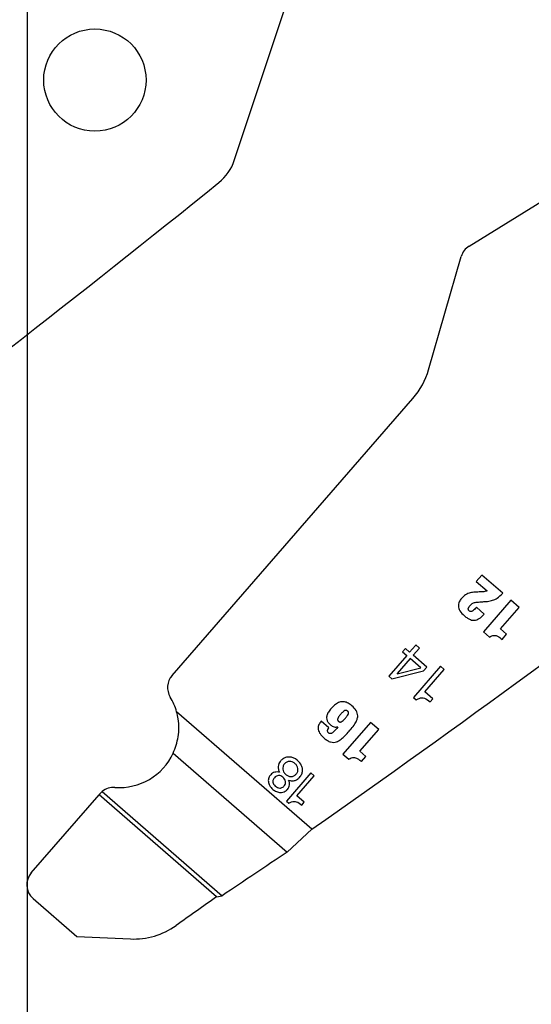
# Model space of a CAD drawing. Header units: inches. Extents: x -122 to 123, y -201 to 75.
# Tile 41 of 191: x -41.626 to -40.784, y 62.432 to 64.054. Entities that reach past the tile are written whole.
import ezdxf

# ---------------------------------------------------------------- set-up
doc = ezdxf.new("R2010")
doc.units = ezdxf.units.IN
doc.header["$MEASUREMENT"] = 0
doc.header["$PDSIZE"] = -1
doc.layers.add('DIMENSIONS', color=171, linetype='Continuous')
doc.layers.add('STATION_LINES', color=231, linetype='Continuous')
doc.styles.add('SLDTEXTSTYLE0', font='TXT', dxfattribs={"width": 0.75})
doc.dimstyles.new('SLDDIMSTYLE3', dxfattribs={"dimtxt": 0.125, "dimasz": 0.13, "dimexe": 0, "dimexo": 0.0625, "dimgap": 0.03125, "dimtad": 0, "dimtih": 1, "dimtoh": 1, "dimdec": 4, "dimrnd": 1e-09, "dimzin": 12, "dimdsep": 46, "dimtxsty": 'SLDTEXTSTYLE0', "dimsah": 1, "dimcen": 0.09, "dimadec": 0, "dimazin": 3, "dimtfac": 1, "dimtdec": 4, "dimtofl": 0, "dimtmove": 0, "dimatfit": 3, "dimfxl": 1, "dimfrac": 2, "dimtolj": 1, "dimtzin": 12, "dimarcsym": 0})

# ---------------------------------------------------------------- blocks, each defined once
blk = doc.blocks.new('_D_4')
at = {"layer": 'Defpoints', "color": 0}
for p in [(-44.7441, 62.6287), (-4.7428, 62.2104), (-44.7441, 58.2595), (-44.7441, 58.2595)]:
    blk.add_point(p, dxfattribs=at)
at = {"layer": 'DIMENSIONS', "color": 0, "lineweight": -2}
for p, q in [((-44.7441, 62.5662), (-44.7441, 58.2595)), ((-4.7428, 62.1479), (-4.7428, 58.2595)), ((-44.6141, 58.2595), (-24.2752, 58.2595)), ((-4.8728, 58.2595), (-23.6034, 58.2595))]:
    blk.add_line(p, q, dxfattribs=at)
at = {"layer": 'DIMENSIONS', "color": 0}
for points in [[(-44.6141, 58.2811), (-44.6141, 58.2378), (-44.7441, 58.2595)], [(-4.8728, 58.2378), (-4.8728, 58.2811), (-4.7428, 58.2595)]]:
    blk.add_solid(points, dxfattribs=at)
at = {"layer": 'DIMENSIONS', "color": 0, "insert": (-23.9393, 58.322), "char_height": 0.125, "attachment_point": 2, "style": 'SLDTEXTSTYLE0'}
blk.add_mtext('\\A1;(40.0013)', dxfattribs=at)

msp = doc.modelspace()

# ---------------------------------------------------------------- linework, layer by layer
at = {"color": 7, "linetype": 'Continuous', "lineweight": 25}
for p, q in [((-41.27255, 63.82201), (-41.04205, 64.51528)), ((-41.27255, 63.82201), (-41.04205, 64.51528)), ((-40.88601, 63.68078), (-40.57791, 63.87087)), ((-40.88601, 63.68078), (-40.57791, 63.87087)), ((-40.95274, 63.47714), (-40.89909, 63.66354)), ((-40.95274, 63.47714), (-40.89909, 63.66354)), ((-41.37506, 62.9731), (-40.97848, 63.42976)), ((-41.37506, 62.9731), (-40.97848, 63.42976)), ((-40.86527, 63.13862), (-40.87425, 63.12828)), ((-40.86527, 63.13862), (-40.87425, 63.12828)), ((-40.83084, 63.10873), (-40.86527, 63.13862)), ((-40.83084, 63.10873), (-40.86527, 63.13862)), ((-40.87425, 63.12828), (-40.85622, 63.11263)), ((-40.87425, 63.12828), (-40.85622, 63.11263)), ((-40.86131, 63.07454), (-40.87416, 63.0857)), ((-40.86131, 63.07454), (-40.87416, 63.0857)), ((-40.81722, 63.09754), (-40.86264, 63.04524)), ((-40.81722, 63.09754), (-40.86264, 63.04524)), ((-40.83441, 63.05), (-40.80348, 63.08561)), ((-40.83441, 63.05), (-40.80348, 63.08561)), ((-40.80348, 63.08561), (-40.81722, 63.09754)), ((-40.80348, 63.08561), (-40.81722, 63.09754)), ((-40.86264, 63.04524), (-40.85275, 63.03665)), ((-40.86264, 63.04524), (-40.85275, 63.03665)), ((-40.82451, 63.04141), (-40.83441, 63.05)), ((-40.82451, 63.04141), (-40.83441, 63.05)), ((-40.83195, 63.03285), (-40.82451, 63.04141)), ((-40.83195, 63.03285), (-40.82451, 63.04141)), ((-40.97461, 63.02261), (-40.98413, 63.01165)), ((-40.97461, 63.02261), (-40.98413, 63.01165)), ((-40.97833, 63.00661), (-40.96795, 63.01856)), ((-40.97833, 63.00661), (-40.96795, 63.01856)), ((-40.97362, 63.02362), (-40.97461, 63.02261)), ((-40.97362, 63.02362), (-40.97461, 63.02261)), ((-40.96848, 63.01916), (-40.97362, 63.02362)), ((-40.96848, 63.01916), (-40.97362, 63.02362)), ((-40.96795, 63.01856), (-40.96848, 63.01916)), ((-40.96795, 63.01856), (-40.96848, 63.01916)), ((-40.98886, 63.0062), (-41.01833, 62.97227)), ((-40.98886, 63.0062), (-41.01833, 62.97227)), ((-40.99108, 63.01769), (-40.99582, 63.01224)), ((-40.99108, 63.01769), (-40.99582, 63.01224)), ((-40.99582, 63.01224), (-40.98886, 63.0062)), ((-40.99582, 63.01224), (-40.98886, 63.0062)), ((-40.98413, 63.01165), (-40.99108, 63.01769)), ((-40.98413, 63.01165), (-40.99108, 63.01769)), ((-40.95578, 62.98701), (-40.97833, 63.00661)), ((-40.95578, 62.98701), (-40.97833, 63.00661)), ((-41.00475, 62.97587), (-40.9658, 62.98618)), ((-41.00475, 62.97587), (-40.9658, 62.98618)), ((-40.98306, 63.00116), (-41.00433, 62.97667)), ((-40.98306, 63.00116), (-41.00433, 62.97667)), ((-40.9658, 62.98618), (-40.98306, 63.00116)), ((-40.9658, 62.98618), (-40.98306, 63.00116)), ((-40.93319, 62.9885), (-40.97783, 62.93709)), ((-40.93319, 62.9885), (-40.97783, 62.93709)), ((-40.96094, 62.98107), (-40.95578, 62.98701)), ((-40.96094, 62.98107), (-40.95578, 62.98701)), ((-40.92702, 62.98315), (-40.93319, 62.9885)), ((-40.92702, 62.98315), (-40.93319, 62.9885)), ((-41.01833, 62.97227), (-41.0134, 62.96798)), ((-41.01833, 62.97227), (-41.0134, 62.96798)), ((-41.0134, 62.96798), (-40.96094, 62.98107)), ((-41.0134, 62.96798), (-40.96094, 62.98107)), ((-40.95901, 62.94631), (-40.92702, 62.98315)), ((-40.95901, 62.94631), (-40.92702, 62.98315)), ((-40.97783, 62.93709), (-40.97311, 62.933)), ((-40.97783, 62.93709), (-40.97311, 62.933)), ((-40.94567, 62.93473), (-40.95901, 62.94631)), ((-40.94567, 62.93473), (-40.95901, 62.94631)), ((-40.94995, 62.92981), (-40.94567, 62.93473)), ((-40.94995, 62.92981), (-40.94567, 62.93473)), ((-41.14476, 62.71998), (-41.36751, 62.91343)), ((-41.14476, 62.71998), (-41.36751, 62.91343)), ((-41.11689, 62.88688), (-41.12967, 62.89797)), ((-41.11689, 62.88688), (-41.12967, 62.89797)), ((-41.10229, 62.88887), (-41.10214, 62.88874)), ((-41.10229, 62.88887), (-41.10214, 62.88874)), ((-41.04861, 62.89598), (-41.09377, 62.84398)), ((-41.04861, 62.89598), (-41.09377, 62.84398)), ((-41.03495, 62.88412), (-41.04861, 62.89598)), ((-41.03495, 62.88412), (-41.04861, 62.89598)), ((-41.0657, 62.84872), (-41.03495, 62.88412)), ((-41.0657, 62.84872), (-41.03495, 62.88412)), ((-41.37312, 62.8454), (-41.18541, 62.68239)), ((-41.37312, 62.8454), (-41.18541, 62.68239)), ((-41.09377, 62.84398), (-41.08394, 62.83544)), ((-41.09377, 62.84398), (-41.08394, 62.83544)), ((-41.05586, 62.84017), (-41.0657, 62.84872)), ((-41.05586, 62.84017), (-41.0657, 62.84872)), ((-41.06325, 62.83166), (-41.05586, 62.84017)), ((-41.06325, 62.83166), (-41.05586, 62.84017)), ((-41.1466, 62.81287), (-41.18682, 62.76656)), ((-41.1466, 62.81287), (-41.18682, 62.76656)), ((-41.16986, 62.77486), (-41.14105, 62.80805)), ((-41.16986, 62.77486), (-41.14105, 62.80805)), ((-41.14105, 62.80805), (-41.1466, 62.81287)), ((-41.14105, 62.80805), (-41.1466, 62.81287)), ((-41.60674, 62.64836), (-41.49518, 62.77683)), ((-41.60674, 62.64836), (-41.49518, 62.77683)), ((-41.49368, 62.77855), (-41.49518, 62.77683)), ((-41.49368, 62.77855), (-41.49518, 62.77683)), ((-41.30165, 62.60877), (-41.49518, 62.77683)), ((-41.30165, 62.60877), (-41.49518, 62.77683)), ((-41.48996, 62.78215), (-41.49368, 62.77855)), ((-41.48996, 62.78215), (-41.49368, 62.77855)), ((-41.48996, 62.78215), (-41.29236, 62.61055)), ((-41.48996, 62.78215), (-41.29236, 62.61055)), ((-41.15785, 62.76443), (-41.16986, 62.77486)), ((-41.15785, 62.76443), (-41.16986, 62.77486)), ((-41.18682, 62.76656), (-41.18257, 62.76287)), ((-41.18682, 62.76656), (-41.18257, 62.76287)), ((-41.1617, 62.75999), (-41.15785, 62.76443)), ((-41.1617, 62.75999), (-41.15785, 62.76443)), ((-41.18541, 62.68239), (-41.14476, 62.71998)), ((-41.18541, 62.68239), (-41.14476, 62.71998)), ((-41.60376, 62.60604), (-41.53175, 62.5435)), ((-41.60376, 62.60604), (-41.53175, 62.5435)), ((-41.30165, 62.60877), (-41.29236, 62.61055)), ((-41.30165, 62.60877), (-41.29236, 62.61055)), ((-41.53175, 62.5435), (-41.4436, 62.53935)), ((-41.53175, 62.5435), (-41.4436, 62.53935))]:
    msp.add_line(p, q, dxfattribs=at)
msp.add_circle((-41.50205, 63.95423), 0.08418, dxfattribs=at)
msp.add_circle((-41.50205, 63.95423), 0.08418, dxfattribs=at)
for centre, radius, start, end in [((-41.34727, 63.84685), 0.07874, 308.88106, 341.60898), ((-41.34727, 63.84685), 0.07874, 308.88106, 341.60898), ((-58.59682, 85.23892), 27.55906, 305.202886, 308.881055), ((-58.59682, 85.23892), 27.55906, 305.202886, 308.881055), ((-57.03182, 85.23892), 27.55906, 305.202886, 308.881055), ((-57.03182, 85.23892), 27.55906, 305.202886, 308.881055), ((-40.87026, 63.65525), 0.03, 121.67398, 163.94189), ((-40.87026, 63.65525), 0.03, 121.67398, 163.94189), ((-41.07286, 63.51172), 0.125, 319.02801, 343.94189), ((-41.07286, 63.51172), 0.125, 319.02801, 343.94189), ((-41.35241, 62.95343), 0.03, 139.02801, 211.14458), ((-41.35241, 62.95343), 0.03, 139.02801, 211.14458), ((-41.00419, 62.97609), 0.000595, 103.02311, 201.17154), ((-41.00419, 62.97609), 0.000595, 103.02311, 201.17154), ((-41.46232, 62.88701), 0.09843, 15.57088, 31.14458), ((-41.46232, 62.88701), 0.09843, 15.57088, 31.14458), ((-41.46232, 62.88701), 0.09843, 266.11116, 334.99564), ((-41.46232, 62.88701), 0.09843, 266.11116, 334.99564), ((-41.47103, 62.75888), 0.03, 86.11116, 129.12577), ((-41.47103, 62.75888), 0.03, 86.11116, 129.12577), ((-31.34785, 47.92166), 17.73857, 123.682211, 124.098368), ((-31.34785, 47.92166), 17.73857, 123.682211, 124.098368), ((-41.58409, 62.62869), 0.03, 139.02801, 229.028), ((-41.58409, 62.62869), 0.03, 139.02801, 229.028), ((-29.53888, 45.95218), 20.39128, 125.22949, 125.45921), ((-29.53888, 45.95218), 20.39128, 125.22949, 125.45921), ((-41.43796, 62.65921), 0.12, 267.30184, 305.45921), ((-41.43796, 62.65921), 0.12, 267.30184, 305.45921)]:
    msp.add_arc(centre, radius, start, end, dxfattribs=at)
for points, knots in [([(-40.87833, 63.11045), (-40.88101, 63.11012), (-40.88647, 63.10944), (-40.89333, 63.10568), (-40.89864, 63.10049), (-40.90277, 63.09483), (-40.90451, 63.08728), (-40.90124, 63.07877), (-40.89518, 63.07261), (-40.88916, 63.0679), (-40.8844, 63.06538), (-40.87991, 63.06413), (-40.87707, 63.06439), (-40.87572, 63.06451)], [0, 0, 0, 0, 0.10521622, 0.21445245, 0.29904344, 0.39563505, 0.48592189, 0.58969484, 0.73702525, 0.82043506, 0.88911691, 0.94731576, 1, 1, 1, 1]), ([(-40.87833, 63.11045), (-40.88101, 63.11012), (-40.88647, 63.10944), (-40.89333, 63.10568), (-40.89864, 63.10049), (-40.90277, 63.09483), (-40.90451, 63.08728), (-40.90124, 63.07877), (-40.89518, 63.07261), (-40.88916, 63.0679), (-40.8844, 63.06538), (-40.87991, 63.06413), (-40.87707, 63.06439), (-40.87572, 63.06451)], [0, 0, 0, 0, 0.10521622, 0.21445245, 0.29904344, 0.39563505, 0.48592189, 0.58969484, 0.73702525, 0.82043506, 0.88911691, 0.94731576, 1, 1, 1, 1]), ([(-40.86334, 63.1113), (-40.86614, 63.11114), (-40.87113, 63.11085), (-40.87613, 63.11057), (-40.87833, 63.11045)], [0, 0, 0, 0, 0.55988505, 1, 1, 1, 1]), ([(-40.86334, 63.1113), (-40.86614, 63.11114), (-40.87113, 63.11085), (-40.87613, 63.11057), (-40.87833, 63.11045)], [0, 0, 0, 0, 0.55988505, 1, 1, 1, 1]), ([(-40.85622, 63.11263), (-40.85751, 63.1122), (-40.85982, 63.11142), (-40.86226, 63.11133), (-40.86334, 63.1113)], [0, 0, 0, 0, 0.5544125, 1, 1, 1, 1]), ([(-40.85622, 63.11263), (-40.85751, 63.1122), (-40.85982, 63.11142), (-40.86226, 63.11133), (-40.86334, 63.1113)], [0, 0, 0, 0, 0.5544125, 1, 1, 1, 1]), ([(-40.85605, 63.0955), (-40.85312, 63.09592), (-40.84754, 63.09672), (-40.83856, 63.10093), (-40.83376, 63.10578), (-40.83084, 63.10873)], [0, 0, 0, 0, 0.3032528, 0.5776785, 1, 1, 1, 1]), ([(-40.85605, 63.0955), (-40.85312, 63.09592), (-40.84754, 63.09672), (-40.83856, 63.10093), (-40.83376, 63.10578), (-40.83084, 63.10873)], [0, 0, 0, 0, 0.3032528, 0.5776785, 1, 1, 1, 1]), ([(-40.87416, 63.0857), (-40.87452, 63.08528), (-40.87504, 63.08469), (-40.87562, 63.08401), (-40.87588, 63.08372), (-40.876, 63.08358), (-40.87605, 63.08353), (-40.87607, 63.0835), (-40.87608, 63.08349), (-40.87608, 63.08349), (-40.87608, 63.08348), (-40.87608, 63.08348), (-40.87691, 63.08254), (-40.8784, 63.08098), (-40.88052, 63.07944), (-40.88214, 63.07881), (-40.8833, 63.07868), (-40.88472, 63.07894), (-40.88624, 63.07996), (-40.88734, 63.0815), (-40.88752, 63.08303), (-40.88729, 63.08432), (-40.88608, 63.08705), (-40.88332, 63.09036), (-40.87865, 63.09362), (-40.87513, 63.09397), (-40.8733, 63.09416)], [0, 0, 0, 0, 0.0436769, 0.0628824, 0.071329, 0.0750445, 0.0766792, 0.0773984, 0.0777148, 0.0778541, 0.0779153, 0.0779423, 0.0779635, 0.1778269, 0.2490663, 0.2849485, 0.3147825, 0.3413429, 0.398614, 0.4560864, 0.4854233, 0.5188739, 0.5593265, 0.7221607, 0.856202, 1, 1, 1, 1]), ([(-40.87416, 63.0857), (-40.87452, 63.08528), (-40.87504, 63.08469), (-40.87562, 63.08401), (-40.87588, 63.08372), (-40.876, 63.08358), (-40.87605, 63.08353), (-40.87607, 63.0835), (-40.87608, 63.08349), (-40.87608, 63.08349), (-40.87608, 63.08348), (-40.87608, 63.08348), (-40.87691, 63.08254), (-40.8784, 63.08098), (-40.88052, 63.07944), (-40.88214, 63.07881), (-40.8833, 63.07868), (-40.88472, 63.07894), (-40.88624, 63.07996), (-40.88734, 63.0815), (-40.88752, 63.08303), (-40.88729, 63.08432), (-40.88608, 63.08705), (-40.88332, 63.09036), (-40.87865, 63.09362), (-40.87513, 63.09397), (-40.8733, 63.09416)], [0, 0, 0, 0, 0.0436769, 0.0628824, 0.071329, 0.0750445, 0.0766792, 0.0773984, 0.0777148, 0.0778541, 0.0779153, 0.0779423, 0.0779635, 0.1778269, 0.2490663, 0.2849485, 0.3147825, 0.3413429, 0.398614, 0.4560864, 0.4854233, 0.5188739, 0.5593265, 0.7221607, 0.856202, 1, 1, 1, 1]), ([(-40.8733, 63.09416), (-40.87008, 63.09441), (-40.86433, 63.09486), (-40.85858, 63.0953), (-40.85605, 63.0955)], [0, 0, 0, 0, 0.5599148, 1, 1, 1, 1]), ([(-40.8733, 63.09416), (-40.87008, 63.09441), (-40.86433, 63.09486), (-40.85858, 63.0953), (-40.85605, 63.0955)], [0, 0, 0, 0, 0.5599148, 1, 1, 1, 1]), ([(-40.87572, 63.06451), (-40.87429, 63.06491), (-40.8713, 63.06574), (-40.86634, 63.06918), (-40.86328, 63.07244), (-40.86131, 63.07454)], [0, 0, 0, 0, 0.24939689, 0.5164971, 1, 1, 1, 1]), ([(-40.87572, 63.06451), (-40.87429, 63.06491), (-40.8713, 63.06574), (-40.86634, 63.06918), (-40.86328, 63.07244), (-40.86131, 63.07454)], [0, 0, 0, 0, 0.24939689, 0.5164971, 1, 1, 1, 1]), ([(-40.85275, 63.03665), (-40.85149, 63.03741), (-40.84917, 63.03881), (-40.84527, 63.0397), (-40.84111, 63.03906), (-40.83659, 63.03665), (-40.83362, 63.03422), (-40.83195, 63.03285)], [0, 0, 0, 0, 0.1888152, 0.3484198, 0.504941, 0.72117, 1, 1, 1, 1]), ([(-40.85275, 63.03665), (-40.85149, 63.03741), (-40.84917, 63.03881), (-40.84527, 63.0397), (-40.84111, 63.03906), (-40.83659, 63.03665), (-40.83362, 63.03422), (-40.83195, 63.03285)], [0, 0, 0, 0, 0.1888152, 0.3484198, 0.504941, 0.72117, 1, 1, 1, 1]), ([(-41.12967, 62.89797), (-41.13103, 62.89619), (-41.13374, 62.89264), (-41.13489, 62.88686), (-41.13393, 62.88213), (-41.13208, 62.87826), (-41.12901, 62.8742), (-41.12469, 62.87002), (-41.11972, 62.86622), (-41.11436, 62.86369), (-41.10916, 62.86292), (-41.10356, 62.86398), (-41.09761, 62.86732), (-41.09131, 62.87291), (-41.0863, 62.87848), (-41.0828, 62.88252), (-41.08127, 62.88429), (-41.08059, 62.88507), (-41.08029, 62.88541), (-41.08016, 62.88556), (-41.0801, 62.88563), (-41.08008, 62.88566), (-41.08007, 62.88567), (-41.08006, 62.88568), (-41.08006, 62.88568), (-41.07787, 62.8882), (-41.07418, 62.8929), (-41.0704, 62.90012), (-41.06883, 62.90785), (-41.0716, 62.91645), (-41.07801, 62.92299), (-41.08466, 62.92794), (-41.09126, 62.93038), (-41.09815, 62.93012), (-41.10766, 62.92564), (-41.115, 62.91776), (-41.11991, 62.90921), (-41.12104, 62.90366), (-41.11997, 62.89872), (-41.11729, 62.8948), (-41.11434, 62.89198), (-41.11131, 62.88994), (-41.10837, 62.88869), (-41.10516, 62.88807), (-41.1032, 62.88862), (-41.10229, 62.88887)], [0, 0, 0, 0, 0.0312, 0.061764, 0.0786098, 0.0979951, 0.1212111, 0.1494502, 0.181763, 0.2083218, 0.2314843, 0.2539537, 0.2867026, 0.3254742, 0.3713029, 0.3913682, 0.4001972, 0.4040817, 0.4057908, 0.4065428, 0.4068736, 0.4070192, 0.4070833, 0.4071115, 0.4071239, 0.4071336, 0.4537054, 0.49036, 0.5202682, 0.5615769, 0.6103798, 0.6460525, 0.6770675, 0.7067913, 0.7398117, 0.8214514, 0.8524376, 0.8769236, 0.8986938, 0.9212119, 0.9422173, 0.9555027, 0.9720094, 0.9868175, 1, 1, 1, 1]), ([(-41.12967, 62.89797), (-41.13103, 62.89619), (-41.13374, 62.89264), (-41.13489, 62.88686), (-41.13393, 62.88213), (-41.13208, 62.87826), (-41.12901, 62.8742), (-41.12469, 62.87002), (-41.11972, 62.86622), (-41.11436, 62.86369), (-41.10916, 62.86292), (-41.10356, 62.86398), (-41.09761, 62.86732), (-41.09131, 62.87291), (-41.0863, 62.87848), (-41.0828, 62.88252), (-41.08127, 62.88429), (-41.08059, 62.88507), (-41.08029, 62.88541), (-41.08016, 62.88556), (-41.0801, 62.88563), (-41.08008, 62.88566), (-41.08007, 62.88567), (-41.08006, 62.88568), (-41.08006, 62.88568), (-41.07787, 62.8882), (-41.07418, 62.8929), (-41.0704, 62.90012), (-41.06883, 62.90785), (-41.0716, 62.91645), (-41.07801, 62.92299), (-41.08466, 62.92794), (-41.09126, 62.93038), (-41.09815, 62.93012), (-41.10766, 62.92564), (-41.115, 62.91776), (-41.11991, 62.90921), (-41.12104, 62.90366), (-41.11997, 62.89872), (-41.11729, 62.8948), (-41.11434, 62.89198), (-41.11131, 62.88994), (-41.10837, 62.88869), (-41.10516, 62.88807), (-41.1032, 62.88862), (-41.10229, 62.88887)], [0, 0, 0, 0, 0.0312, 0.061764, 0.0786098, 0.0979951, 0.1212111, 0.1494502, 0.181763, 0.2083218, 0.2314843, 0.2539537, 0.2867026, 0.3254742, 0.3713029, 0.3913682, 0.4001972, 0.4040817, 0.4057908, 0.4065428, 0.4068736, 0.4070192, 0.4070833, 0.4071115, 0.4071239, 0.4071336, 0.4537054, 0.49036, 0.5202682, 0.5615769, 0.6103798, 0.6460525, 0.6770675, 0.7067913, 0.7398117, 0.8214514, 0.8524376, 0.8769236, 0.8986938, 0.9212119, 0.9422173, 0.9555027, 0.9720094, 0.9868175, 1, 1, 1, 1]), ([(-40.97311, 62.933), (-40.97166, 62.93401), (-40.96895, 62.9359), (-40.96414, 62.93675), (-40.95729, 62.93556), (-40.95302, 62.93221), (-40.94995, 62.92981)], [0, 0, 0, 0, 0.204386, 0.3814524, 0.5542651, 1, 1, 1, 1]), ([(-40.97311, 62.933), (-40.97166, 62.93401), (-40.96895, 62.9359), (-40.96414, 62.93675), (-40.95729, 62.93556), (-40.95302, 62.93221), (-40.94995, 62.92981)], [0, 0, 0, 0, 0.204386, 0.3814524, 0.5542651, 1, 1, 1, 1]), ([(-41.37312, 62.8454), (-41.36985, 62.85423), (-41.36332, 62.87188), (-41.3634, 62.89617), (-41.36659, 62.90956), (-41.36751, 62.91343)], [0, 0, 0, 0, 0.41569, 0.83097327, 1, 1, 1, 1]), ([(-41.37312, 62.8454), (-41.36985, 62.85423), (-41.36332, 62.87188), (-41.3634, 62.89617), (-41.36659, 62.90956), (-41.36751, 62.91343)], [0, 0, 0, 0, 0.41569, 0.83097327, 1, 1, 1, 1]), ([(-41.10097, 62.89778), (-41.10129, 62.89808), (-41.10189, 62.89865), (-41.1025, 62.89971), (-41.1027, 62.90091), (-41.10233, 62.9029), (-41.10052, 62.90591), (-41.09744, 62.90966), (-41.09414, 62.91323), (-41.09133, 62.91537), (-41.08939, 62.91598), (-41.08819, 62.91596), (-41.0871, 62.91555), (-41.08612, 62.91482), (-41.08526, 62.91395), (-41.08464, 62.9129), (-41.08445, 62.9117), (-41.08482, 62.90971), (-41.08664, 62.9067), (-41.08972, 62.90296), (-41.09302, 62.89939), (-41.09583, 62.89724), (-41.09776, 62.89664), (-41.09896, 62.89666), (-41.10005, 62.89706), (-41.10065, 62.89753), (-41.10097, 62.89778)], [0, 0, 0, 0, 0.0236455, 0.0444495, 0.0648644, 0.0879767, 0.1521536, 0.2511523, 0.3503248, 0.4149717, 0.4383393, 0.4586648, 0.4785916, 0.500249, 0.523844, 0.5445946, 0.5649675, 0.5880612, 0.6522766, 0.7513967, 0.8504457, 0.9150208, 0.9383517, 0.9586219, 0.9784629, 1, 1, 1, 1]), ([(-41.10097, 62.89778), (-41.10129, 62.89808), (-41.10189, 62.89865), (-41.1025, 62.89971), (-41.1027, 62.90091), (-41.10233, 62.9029), (-41.10052, 62.90591), (-41.09744, 62.90966), (-41.09414, 62.91323), (-41.09133, 62.91537), (-41.08939, 62.91598), (-41.08819, 62.91596), (-41.0871, 62.91555), (-41.08612, 62.91482), (-41.08526, 62.91395), (-41.08464, 62.9129), (-41.08445, 62.9117), (-41.08482, 62.90971), (-41.08664, 62.9067), (-41.08972, 62.90296), (-41.09302, 62.89939), (-41.09583, 62.89724), (-41.09776, 62.89664), (-41.09896, 62.89666), (-41.10005, 62.89706), (-41.10065, 62.89753), (-41.10097, 62.89778)], [0, 0, 0, 0, 0.0236455, 0.0444495, 0.0648644, 0.0879767, 0.1521536, 0.2511523, 0.3503248, 0.4149717, 0.4383393, 0.4586648, 0.4785916, 0.500249, 0.523844, 0.5445946, 0.5649675, 0.5880612, 0.6522766, 0.7513967, 0.8504457, 0.9150208, 0.9383517, 0.9586219, 0.9784629, 1, 1, 1, 1]), ([(-41.10214, 62.88874), (-41.10465, 62.88539), (-41.10753, 62.88152), (-41.11181, 62.87829), (-41.11338, 62.8777), (-41.11486, 62.87761), (-41.11625, 62.87796), (-41.11699, 62.8785), (-41.11735, 62.87877)], [0, 0, 0, 0, 0.6192353, 0.7126642, 0.7928726, 0.8645979, 0.9323684, 1, 1, 1, 1]), ([(-41.10214, 62.88874), (-41.10465, 62.88539), (-41.10753, 62.88152), (-41.11181, 62.87829), (-41.11338, 62.8777), (-41.11486, 62.87761), (-41.11625, 62.87796), (-41.11699, 62.8785), (-41.11735, 62.87877)], [0, 0, 0, 0, 0.6192353, 0.7126642, 0.7928726, 0.8645979, 0.9323684, 1, 1, 1, 1]), ([(-41.11918, 62.88216), (-41.11913, 62.88256), (-41.11902, 62.88343), (-41.11826, 62.88506), (-41.11743, 62.88615), (-41.11689, 62.88688)], [0, 0, 0, 0, 0.2279758, 0.4896908, 1, 1, 1, 1]), ([(-41.11918, 62.88216), (-41.11913, 62.88256), (-41.11902, 62.88343), (-41.11826, 62.88506), (-41.11743, 62.88615), (-41.11689, 62.88688)], [0, 0, 0, 0, 0.2279758, 0.4896908, 1, 1, 1, 1]), ([(-41.11735, 62.87877), (-41.11767, 62.87906), (-41.11825, 62.87961), (-41.11903, 62.88072), (-41.11912, 62.88163), (-41.11918, 62.88216)], [0, 0, 0, 0, 0.32293645, 0.60155288, 1, 1, 1, 1]), ([(-41.11735, 62.87877), (-41.11767, 62.87906), (-41.11825, 62.87961), (-41.11903, 62.88072), (-41.11912, 62.88163), (-41.11918, 62.88216)], [0, 0, 0, 0, 0.32293645, 0.60155288, 1, 1, 1, 1]), ([(-41.16508, 62.80554), (-41.16378, 62.80727), (-41.16133, 62.81053), (-41.1599, 62.81637), (-41.16053, 62.82204), (-41.1639, 62.82922), (-41.16981, 62.83503), (-41.17702, 62.83846), (-41.18264, 62.83937), (-41.18825, 62.83846), (-41.19325, 62.8357), (-41.19684, 62.832), (-41.19943, 62.82795), (-41.20075, 62.82355), (-41.20038, 62.81844), (-41.19881, 62.81543), (-41.19798, 62.81384)], [0, 0, 0, 0, 0.0779865, 0.146503, 0.2124407, 0.2811175, 0.4308807, 0.5015272, 0.5684366, 0.634458, 0.703987, 0.7719497, 0.8194406, 0.877565, 0.9354877, 1, 1, 1, 1]), ([(-41.16508, 62.80554), (-41.16378, 62.80727), (-41.16133, 62.81053), (-41.1599, 62.81637), (-41.16053, 62.82204), (-41.1639, 62.82922), (-41.16981, 62.83503), (-41.17702, 62.83846), (-41.18264, 62.83937), (-41.18825, 62.83846), (-41.19325, 62.8357), (-41.19684, 62.832), (-41.19943, 62.82795), (-41.20075, 62.82355), (-41.20038, 62.81844), (-41.19881, 62.81543), (-41.19798, 62.81384)], [0, 0, 0, 0, 0.0779865, 0.146503, 0.2124407, 0.2811175, 0.4308807, 0.5015272, 0.5684366, 0.634458, 0.703987, 0.7719497, 0.8194406, 0.877565, 0.9354877, 1, 1, 1, 1]), ([(-41.18825, 62.81054), (-41.18939, 62.81176), (-41.19163, 62.81414), (-41.19306, 62.81884), (-41.19273, 62.82362), (-41.19034, 62.82787), (-41.18653, 62.83087), (-41.18186, 62.8321), (-41.17698, 62.83132), (-41.17261, 62.82858), (-41.16924, 62.82469), (-41.16747, 62.81998), (-41.16791, 62.81502), (-41.17047, 62.81073), (-41.1744, 62.80762), (-41.17922, 62.80661), (-41.18413, 62.80756), (-41.18684, 62.80952), (-41.18825, 62.81054)], [0, 0, 0, 0, 0.0641182, 0.124833, 0.1841062, 0.2453178, 0.3077725, 0.3669015, 0.427387, 0.4937295, 0.5624244, 0.6238284, 0.6832979, 0.7484725, 0.8121819, 0.8718755, 0.9333294, 1, 1, 1, 1]), ([(-41.18825, 62.81054), (-41.18939, 62.81176), (-41.19163, 62.81414), (-41.19306, 62.81884), (-41.19273, 62.82362), (-41.19034, 62.82787), (-41.18653, 62.83087), (-41.18186, 62.8321), (-41.17698, 62.83132), (-41.17261, 62.82858), (-41.16924, 62.82469), (-41.16747, 62.81998), (-41.16791, 62.81502), (-41.17047, 62.81073), (-41.1744, 62.80762), (-41.17922, 62.80661), (-41.18413, 62.80756), (-41.18684, 62.80952), (-41.18825, 62.81054)], [0, 0, 0, 0, 0.0641182, 0.124833, 0.1841062, 0.2453178, 0.3077725, 0.3669015, 0.427387, 0.4937295, 0.5624244, 0.6238284, 0.6832979, 0.7484725, 0.8121819, 0.8718755, 0.9333294, 1, 1, 1, 1]), ([(-41.08394, 62.83544), (-41.08269, 62.8362), (-41.08038, 62.83759), (-41.0765, 62.83848), (-41.07236, 62.83784), (-41.06787, 62.83544), (-41.06492, 62.83302), (-41.06325, 62.83166)], [0, 0, 0, 0, 0.1888037, 0.3483928, 0.5049035, 0.7211383, 1, 1, 1, 1]), ([(-41.08394, 62.83544), (-41.08269, 62.8362), (-41.08038, 62.83759), (-41.0765, 62.83848), (-41.07236, 62.83784), (-41.06787, 62.83544), (-41.06492, 62.83302), (-41.06325, 62.83166)], [0, 0, 0, 0, 0.1888037, 0.3483928, 0.5049035, 0.7211383, 1, 1, 1, 1]), ([(-41.19798, 62.81384), (-41.19931, 62.81412), (-41.20196, 62.81469), (-41.20602, 62.81412), (-41.20976, 62.81255), (-41.21331, 62.80951), (-41.21609, 62.80488), (-41.21704, 62.79856), (-41.21465, 62.79158), (-41.20962, 62.7859), (-41.20343, 62.7818), (-41.19761, 62.78034), (-41.19255, 62.78081), (-41.18843, 62.78258), (-41.18507, 62.78549), (-41.18273, 62.78915), (-41.18168, 62.7931), (-41.18171, 62.79723), (-41.18271, 62.79975), (-41.18322, 62.80102)], [0, 0, 0, 0, 0.047233, 0.093829, 0.1401372, 0.1868142, 0.2543626, 0.3237521, 0.4023771, 0.5030064, 0.5827575, 0.6580656, 0.7070046, 0.7571513, 0.8119629, 0.8593398, 0.9061043, 0.9528234, 1, 1, 1, 1]), ([(-41.19798, 62.81384), (-41.19931, 62.81412), (-41.20196, 62.81469), (-41.20602, 62.81412), (-41.20976, 62.81255), (-41.21331, 62.80951), (-41.21609, 62.80488), (-41.21704, 62.79856), (-41.21465, 62.79158), (-41.20962, 62.7859), (-41.20343, 62.7818), (-41.19761, 62.78034), (-41.19255, 62.78081), (-41.18843, 62.78258), (-41.18507, 62.78549), (-41.18273, 62.78915), (-41.18168, 62.7931), (-41.18171, 62.79723), (-41.18271, 62.79975), (-41.18322, 62.80102)], [0, 0, 0, 0, 0.047233, 0.093829, 0.1401372, 0.1868142, 0.2543626, 0.3237521, 0.4023771, 0.5030064, 0.5827575, 0.6580656, 0.7070046, 0.7571513, 0.8119629, 0.8593398, 0.9061043, 0.9528234, 1, 1, 1, 1]), ([(-41.1908, 62.79109), (-41.19148, 62.79042), (-41.19277, 62.78913), (-41.19525, 62.78804), (-41.19824, 62.7877), (-41.20175, 62.78859), (-41.20519, 62.79087), (-41.20792, 62.79392), (-41.2092, 62.79722), (-41.20918, 62.80016), (-41.20834, 62.80268), (-41.2065, 62.80534), (-41.20365, 62.80772), (-41.19974, 62.80877), (-41.19583, 62.80803), (-41.19239, 62.80579), (-41.18962, 62.8027), (-41.18818, 62.7993), (-41.18814, 62.79619), (-41.18898, 62.79347), (-41.19017, 62.79192), (-41.1908, 62.79109)], [0, 0, 0, 0, 0.04452278, 0.0847977, 0.12373234, 0.18389103, 0.24936032, 0.31451075, 0.37268422, 0.41044727, 0.45014551, 0.49459347, 0.5607385, 0.61935054, 0.6777707, 0.74136335, 0.80848903, 0.8694818, 0.90932885, 0.95165922, 1, 1, 1, 1]), ([(-41.1908, 62.79109), (-41.19148, 62.79042), (-41.19277, 62.78913), (-41.19525, 62.78804), (-41.19824, 62.7877), (-41.20175, 62.78859), (-41.20519, 62.79087), (-41.20792, 62.79392), (-41.2092, 62.79722), (-41.20918, 62.80016), (-41.20834, 62.80268), (-41.2065, 62.80534), (-41.20365, 62.80772), (-41.19974, 62.80877), (-41.19583, 62.80803), (-41.19239, 62.80579), (-41.18962, 62.8027), (-41.18818, 62.7993), (-41.18814, 62.79619), (-41.18898, 62.79347), (-41.19017, 62.79192), (-41.1908, 62.79109)], [0, 0, 0, 0, 0.04452278, 0.0847977, 0.12373234, 0.18389103, 0.24936032, 0.31451075, 0.37268422, 0.41044727, 0.45014551, 0.49459347, 0.5607385, 0.61935054, 0.6777707, 0.74136335, 0.80848903, 0.8694818, 0.90932885, 0.95165922, 1, 1, 1, 1]), ([(-41.18322, 62.80102), (-41.18137, 62.80046), (-41.17778, 62.7994), (-41.17256, 62.8002), (-41.16825, 62.80234), (-41.16616, 62.80445), (-41.16508, 62.80554)], [0, 0, 0, 0, 0.2870501, 0.5560465, 0.7707263, 1, 1, 1, 1]), ([(-41.18322, 62.80102), (-41.18137, 62.80046), (-41.17778, 62.7994), (-41.17256, 62.8002), (-41.16825, 62.80234), (-41.16616, 62.80445), (-41.16508, 62.80554)], [0, 0, 0, 0, 0.2870501, 0.5560465, 0.7707263, 1, 1, 1, 1]), ([(-41.18257, 62.76287), (-41.18126, 62.76378), (-41.17882, 62.76548), (-41.17448, 62.76625), (-41.16832, 62.76517), (-41.16447, 62.76216), (-41.1617, 62.75999)], [0, 0, 0, 0, 0.20441, 0.3814878, 0.5542935, 1, 1, 1, 1]), ([(-41.18257, 62.76287), (-41.18126, 62.76378), (-41.17882, 62.76548), (-41.17448, 62.76625), (-41.16832, 62.76517), (-41.16447, 62.76216), (-41.1617, 62.75999)], [0, 0, 0, 0, 0.20441, 0.3814878, 0.5542935, 1, 1, 1, 1])]:
    msp.add_open_spline(points, degree=3, knots=knots, dxfattribs=at)
at = {"layer": 'STATION_LINES'}
msp.add_line((-41.61283, 58.65316), (-41.61283, 64.17173), dxfattribs=at)

# ---------------------------------------------------------------- dimensions: what is measured, and where the dimension line sits
at = {"layer": 'DIMENSIONS'}
dim = msp.add_linear_dim(base=(-44.74409, 58.25945), p1=(-4.74283, 62.21037), p2=(-44.74409, 62.62869), text='(<>)', dimstyle='SLDDIMSTYLE3', dxfattribs=at)
dim.commit()
dim.dimension.update_dxf_attribs({"geometry": '_D_4', "text_midpoint": (-23.93931, 58.25945), "dimtype": 160})

doc.saveas('drawing.dxf')
